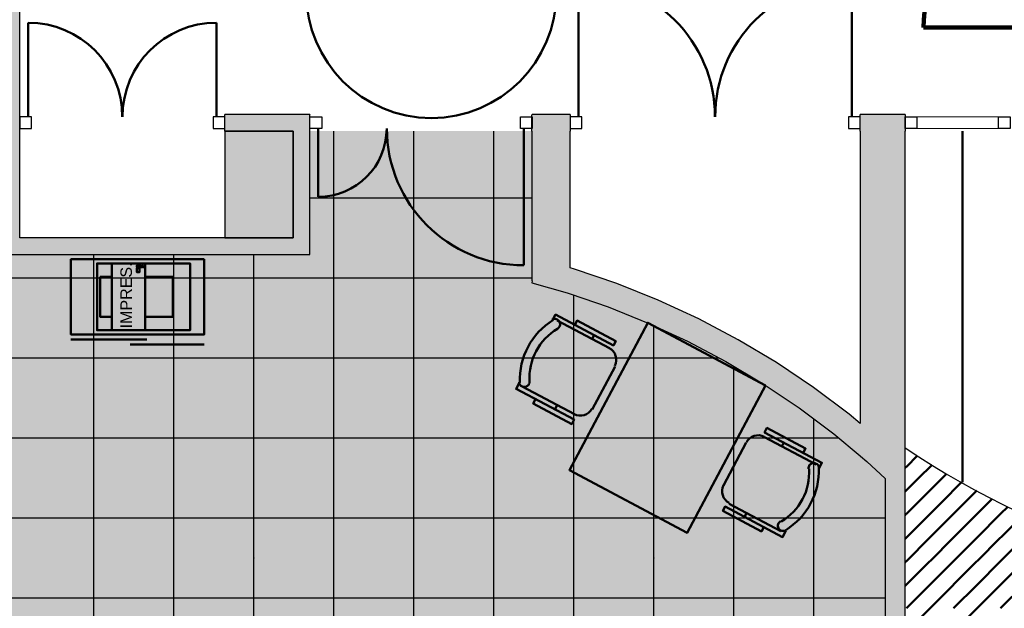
# Model space of a CAD drawing. Header units: metres. Extents: x -1 to 430, y -6 to 34.
# Tile 12 of 22: x 404.44 to 410.34, y 21.3 to 24.83. Entities that reach past the tile are written whole.
import ezdxf

# ---------------------------------------------------------------- set-up
doc = ezdxf.new("R2010")
doc.units = ezdxf.units.M
doc.linetypes.add('CONTINUA', pattern=[0])
doc.linetypes.add('VERDECKT', pattern=[9.525, 6.35, -3.175])
for name, color, linetype, lineweight in [('3D P1 MURS EXISTENTS', 7, 'CONTINUA', 25), ('3D P1 MURS NOUS', 7, 'CONTINUA', 25), ('3D P1 PILAR', 7, 'CONTINUA', 25), ('P1 ESCALES 2D', 7, 'CONTINUA', 25), ('P1 MOBLES', 7, 'CONTINUA', 25), ('P1 PAVIMENT', 7, 'CONTINUA', 25)]:
    doc.layers.add(name, color=color, linetype=linetype, lineweight=lineweight)
doc.styles.add('ARIAL', font='arial.ttf')

# ---------------------------------------------------------------- blocks, each defined once
blk = doc.blocks.new('TRAMA_0')
at = {"layer": 'P1 MOBLES', "color": 202, "linetype": 'CONTINUA', "lineweight": 50, "transparency": 33554687}
for p, q in [((409.7544, 22.1467), (409.8211, 22.2134)), ((409.8251, 22.076), (409.9083, 22.1592)), ((409.747, 22.1393), (409.7542, 22.1466)), ((409.8958, 22.0053), (409.9955, 22.105)), ((409.747, 21.9979), (409.8249, 22.0759)), ((409.9665, 21.9346), (410.0854, 22.0535)), ((409.7544, 21.8639), (409.8957, 22.0052)), ((410.0372, 21.8639), (410.1775, 22.0042)), ((409.8251, 21.7932), (409.9664, 21.9345)), ((410.1079, 21.7932), (410.2492, 21.9345)), ((410.2494, 21.9346), (410.2696, 21.9549)), ((409.747, 21.8565), (409.7542, 21.8637)), ((409.8958, 21.7225), (410.0371, 21.8637)), ((410.1786, 21.7225), (410.3199, 21.8637)), ((410.3201, 21.8639), (410.3634, 21.9072)), ((409.747, 21.7151), (409.8249, 21.793)), ((409.9665, 21.6518), (410.1078, 21.793)), ((410.2494, 21.6518), (410.3906, 21.793)), ((409.7544, 21.581), (409.8957, 21.7223)), ((410.0372, 21.581), (410.1785, 21.7223)), ((410.3201, 21.581), (410.4613, 21.7223)), ((409.8251, 21.5103), (409.9664, 21.6516)), ((410.1079, 21.5103), (410.2492, 21.6516)), ((409.747, 21.5736), (409.7542, 21.5809)), ((409.8958, 21.4396), (410.0371, 21.5809)), ((410.1786, 21.4396), (410.3199, 21.5809)), ((409.747, 21.4322), (409.8249, 21.5102)), ((409.9665, 21.3689), (410.1078, 21.5102)), ((410.2494, 21.3689), (410.3906, 21.5102)), ((409.7544, 21.2982), (409.8957, 21.4395)), ((410.0372, 21.2982), (410.1785, 21.4395)), ((410.3201, 21.2982), (410.4613, 21.4395)), ((409.8251, 21.2275), (409.9664, 21.3688)), ((410.1079, 21.2275), (410.2492, 21.3688))]:
    blk.add_line(p, q, dxfattribs=at)
blk = doc.blocks.new('TRAMA_1')
at = {"layer": 'P1 PAVIMENT', "linetype": 'CONTINUA', "lineweight": 25, "transparency": 33554687}
for points in [[(405.8338, 21.6), (405.84, 21.6063), (405.8462, 21.6), (405.84, 21.5938)], [(408.2337, 21.6), (408.24, 21.6063), (408.2462, 21.6), (408.24, 21.5938)]]:
    blk.add_hatch(color=7, dxfattribs=at).paths.add_polyline_path(points, flags=16)
at = {"layer": 'P1 PAVIMENT', "color": 7, "linetype": 'CONTINUA', "lineweight": 25, "transparency": 33554687}
for p, q in [((406.32, 24), (406.32, 24.1595)), ((406.8, 24), (406.8, 24.1595)), ((407.28, 24), (407.28, 24.1595)), ((406.177, 23.76), (407.507, 23.76)), ((403.2, 23.28), (405.6, 23.28)), ((405.6, 23.28), (407.507, 23.28)), ((408.24, 21.6), (408.24, 22.9929)), ((405.6, 22.8), (408, 22.8)), ((408, 22.8), (408.6298, 22.8)), ((408.72, 21.6), (408.72, 22.749)), ((409.2, 21.6), (409.2, 22.4328)), ((405.6, 22.32), (408, 22.32)), ((408, 22.32), (409.3471, 22.32)), ((403.2, 21.84), (405.6, 21.84)), ((408, 21.84), (409.627, 21.84)), ((404.88, 19.2), (404.88, 21.6)), ((405.36, 19.2), (405.36, 21.6)), ((405.84, 19.2), (405.84, 21.6)), ((406.32, 19.2), (406.32, 21.6)), ((406.8, 19.2), (406.8, 21.6)), ((407.28, 19.2), (407.28, 21.6)), ((407.76, 19.2), (407.76, 21.6)), ((403.2, 21.36), (405.6, 21.36)), ((405.6, 21.36), (408, 21.36))]:
    blk.add_line(p, q, dxfattribs=at)
for points in [[(406.32, 21.6), (406.32, 22.0599), (406.32, 22.0599), (406.32, 24)], [(406.8, 21.6), (406.8, 21.9291), (406.8, 21.9291), (406.8, 24)], [(407.28, 21.6), (407.28, 21.7982), (407.28, 21.7982), (407.28, 24)], [(404.88, 21.6), (404.88, 22.4526), (404.88, 22.4526), (404.88, 23.4195)], [(405.36, 21.6), (405.36, 22.3217), (405.36, 22.3217), (405.36, 23.4195)], [(405.84, 21.6), (405.84, 22.1908), (405.84, 22.1908), (405.84, 23.4195)], [(407.76, 21.6), (407.76, 21.6673), (407.76, 21.6673), (407.76, 23.1753)], [(403.2, 22.8), (403.606, 22.8), (403.606, 22.8), (405.6, 22.8)], [(403.2, 22.32), (405.3663, 22.32), (405.3663, 22.32), (405.6, 22.32)], [(405.6, 21.84), (407.1266, 21.84), (407.1266, 21.84), (408, 21.84)], [(408.24, 19.2), (408.24, 21.5364), (408.24, 21.5364), (408.24, 21.6)], [(408.72, 19.2), (408.72, 21.4055), (408.72, 21.4055), (408.72, 21.6)], [(409.2, 19.2), (409.2, 21.2746), (409.2, 21.2746), (409.2, 21.6)], [(408, 21.36), (408.887, 21.36), (408.887, 21.36), (409.627, 21.36)]]:
    blk.add_lwpolyline(points, dxfattribs=at)

msp = doc.modelspace()

# ---------------------------------------------------------------- hatches: boundary and pattern name
at = {"layer": '3D P1 MURS EXISTENTS', "linetype": 'CONTINUA', "lineweight": 18, "true_color": 0xa0a0a0, "transparency": 33554687}
for points in [[(404.4366, 23.5195), (404.4366, 28.0782), (404.3366, 28.0782), (404.3366, 23.5195)], [(406.177, 24.2595), (405.6666, 24.2595), (405.6666, 24.1595), (406.077, 24.1595), (406.077, 24.2572), (406.177, 24.2572)], [(406.177, 23.5195), (406.177, 24.2572), (406.077, 24.2572), (406.077, 23.5195)], [(407.5101, 24.2565), (407.507, 24.2565), (407.507, 24.1595), (407.737, 24.1595), (407.737, 24.2595), (407.5101, 24.2595)], [(409.747, 24.2595), (409.477, 24.2595), (409.477, 24.1595), (409.747, 24.1595)], [(407.737, 23.1831), (407.737, 24.1595), (407.507, 24.1595), (407.507, 23.2617)], [(409.747, 22.2096), (409.747, 24.1595), (409.477, 24.1595), (409.477, 22.2096)], [(404.3366, 23.4195), (406.177, 23.4195), (406.177, 23.5195), (404.3366, 23.5195)], [(409.3185, 22.3439), (409.477, 22.2116), (409.477, 22.407), (409.4116, 22.4616), (409.1975, 22.6221), (408.9752, 22.7713), (408.7455, 22.9085), (408.5089, 23.0336), (408.266, 23.1461), (408.0176, 23.2458), (407.7644, 23.3323), (407.737, 23.3401), (407.737, 23.1831), (407.9654, 23.1051), (408.2065, 23.0084), (408.4422, 22.8992), (408.6719, 22.7778), (408.8949, 22.6445), (409.1106, 22.4998)], [(407.507, 23.2495), (407.7196, 23.1891), (407.51, 23.2607)], [(409.5179, 22.1774), (409.627, 22.0762), (409.627, 22.2096), (409.4793, 22.2096)], [(409.747, 18.1095), (409.747, 22.2096), (409.627, 22.2096), (409.627, 18.1095)]]:
    msp.add_hatch(color=253, dxfattribs=at).paths.add_polyline_path(points)
at = {"layer": '3D P1 PILAR', "linetype": 'CONTINUA', "lineweight": 18, "transparency": 33554687}
msp.add_hatch(color=9, dxfattribs=at).paths.add_polyline_path([(405.667, 23.5195), (406.077, 23.5195), (406.077, 24.1595), (405.667, 24.1595)])
at = {"layer": 'P1 PAVIMENT', "linetype": 'CONTINUA', "lineweight": 25, "true_color": 0xa8d1ff, "transparency": 33554687}
h = msp.add_hatch(color=141, dxfattribs=at)
h.paths.add_polyline_path([(410.8472, 18.0827), (410.5993, 18.2166), (410.5542, 18.2441), (410.5897, 18.3045), (410.6341, 18.2774), (410.8788, 18.1451), (411.1301, 18.0259), (411.3873, 17.9199), (411.6497, 17.8276), (411.9165, 17.7491), (412.1871, 17.6847), (412.4607, 17.6346), (412.7365, 17.5988), (413.0138, 17.5776), (413.3066, 17.5705), (413.3066, 21.3124), (412.6165, 21.2595), (411.2065, 20.8204), (411.2066, 20.8197), (410.3864, 20.7495), (409.747, 21.1763), (409.747, 18.3096), (409.7493, 18.3096), (409.7493, 18.2396), (409.747, 18.2396), (409.747, 18.1095), (409.627, 18.1095), (409.627, 22.0762), (409.5179, 22.1774), (409.3185, 22.3439), (409.1106, 22.4998), (408.8949, 22.6445), (408.6719, 22.7778), (408.4422, 22.8992), (408.2065, 23.0084), (407.9654, 23.1051), (407.7196, 23.1891), (407.507, 23.2495), (407.51, 23.2607), (407.507, 23.2617), (407.507, 24.1595), (406.177, 24.1595), (406.177, 23.4195), (404.2866, 23.4195), (404.2866, 23.5195), (404.3366, 23.5195), (404.3366, 28.0782), (401.2607, 28.0782), (400.3575, 23.5195), (403.3466, 23.5195), (403.3466, 23.4195), (400.3377, 23.4195), (399.0648, 16.995), (399.9816, 16.8917), (399.9704, 16.7924), (399.0453, 16.8966), (398.2972, 13.1206), (400.936, 13.1206), (400.936, 13.4555), (400.9022, 13.4677), (400.872, 13.4852), (400.8452, 13.5077), (400.8227, 13.5345), (400.8053, 13.5647), (400.7933, 13.5976), (400.7872, 13.632), (400.7872, 13.6669), (400.7933, 13.7014), (400.8053, 13.7342), (400.8227, 13.7645), (400.8452, 13.7912), (400.872, 13.8137), (400.9022, 13.8312), (400.936, 13.8435), (400.936, 16.6836), (400.9045, 16.6871), (400.9157, 16.7865), (402.3914, 16.6203), (402.3802, 16.5209), (401.036, 16.6723), (401.036, 13.8442), (401.0717, 13.8312), (401.102, 13.8137), (401.1288, 13.7912), (401.1512, 13.7645), (401.1687, 13.7342), (401.1807, 13.7014), (401.1867, 13.6669), (401.1867, 13.632), (401.1807, 13.5976), (401.1687, 13.5647), (401.1512, 13.5345), (401.1288, 13.5077), (401.102, 13.4852), (401.0717, 13.4677), (401.036, 13.4547), (401.036, 13.1206), (403.3696, 13.1206), (403.3696, 16.4095), (403.3143, 16.4157), (403.3255, 16.5151), (403.3752, 16.5095), (404.7972, 16.5095), (404.7972, 16.4095), (403.4696, 16.4095), (403.4696, 13.1206), (405.7872, 13.1206), (405.7872, 13.455), (405.7522, 13.4677), (405.722, 13.4852), (405.6952, 13.5077), (405.6727, 13.5345), (405.6553, 13.5647), (405.6433, 13.5976), (405.6372, 13.632), (405.6372, 13.6669), (405.6433, 13.7014), (405.6553, 13.7342), (405.6727, 13.7645), (405.6952, 13.7912), (405.722, 13.8137), (405.7522, 13.8312), (405.7872, 13.8439), (405.7872, 16.4095), (405.7372, 16.4095), (405.7372, 16.5095), (405.9383, 16.5095), (405.9383, 16.4095), (405.8872, 16.4095), (405.8872, 13.8437), (405.9217, 13.8312), (405.952, 13.8137), (405.9788, 13.7912), (406.0023, 13.7631), (407.3616, 13.7631), (407.3616, 13.1206), (408.2373, 13.1206), (408.2373, 16.4095), (406.8783, 16.4095), (406.8783, 16.5095), (409.695, 16.5095), (409.695, 16.4095), (408.3373, 16.4095), (408.3373, 13.1206), (410.685, 13.1206), (410.685, 13.4546), (410.649, 13.4677), (410.6187, 13.4852), (410.5919, 13.5077), (410.5695, 13.5345), (410.552, 13.5647), (410.54, 13.5976), (410.534, 13.632), (410.534, 13.6669), (410.54, 13.7014), (410.552, 13.7342), (410.5695, 13.7645), (410.5919, 13.7912), (410.6187, 13.8137), (410.649, 13.8312), (410.685, 13.8443), (410.685, 16.4095), (410.635, 16.4095), (410.635, 16.5095), (410.8361, 16.5095), (410.8361, 16.4095), (410.785, 16.4095), (410.785, 13.8434), (410.8185, 13.8312), (410.8487, 13.8137), (410.8755, 13.7912), (410.898, 13.7645), (410.9154, 13.7342), (410.9274, 13.7014), (410.9335, 13.6669), (410.9335, 13.632), (410.9274, 13.5976), (410.9154, 13.5647), (410.898, 13.5345), (410.8755, 13.5077), (410.8487, 13.4852), (410.8185, 13.4677), (410.785, 13.4555), (410.785, 13.1206), (413.3874, 13.1206), (413.3874, 16.4095), (411.7361, 16.4095), (411.7361, 16.5095), (415.0981, 16.5095), (415.0981, 16.4095), (413.4874, 16.4095), (413.4874, 13.1206), (416.0881, 13.1206), (416.0881, 13.4547), (416.0522, 13.4677), (416.022, 13.4852), (415.9952, 13.5077), (415.9727, 13.5345), (415.9553, 13.5647), (415.9433, 13.5976), (415.9372, 13.632), (415.9372, 13.6669), (415.9433, 13.7014), (415.9553, 13.7342), (415.9727, 13.7645), (415.9952, 13.7912), (416.022, 13.8137), (416.0522, 13.8312), (416.0881, 13.8442), (416.0881, 16.4095), (416.0381, 16.4095), (416.0381, 16.5095), (416.2381, 16.5095), (416.2381, 16.4095), (416.1881, 16.4095), (416.1881, 13.8434), (416.2217, 13.8312), (416.252, 13.8137), (416.2788, 13.7912), (416.3012, 13.7645), (416.3187, 13.7342), (416.3307, 13.7014), (416.3367, 13.6669), (416.3367, 13.632), (416.3307, 13.5976), (416.3187, 13.5647), (416.3012, 13.5345), (416.2788, 13.5077), (416.252, 13.4852), (416.2217, 13.4677), (416.1881, 13.4555), (416.1881, 13.1206), (418.4973, 13.1206), (418.4973, 16.4095), (417.1781, 16.4095), (417.1781, 16.5095), (420.417, 16.5095), (420.417, 16.4095), (418.5973, 16.4095), (418.5973, 13.1206), (421.407, 13.1206), (421.407, 16.4095), (421.357, 16.4095), (421.357, 16.5095), (421.407, 16.5095), (421.407, 16.5695), (421.507, 16.5695), (421.507, 13.1206), (423.7155, 13.1206), (424.7142, 17.9395), (421.507, 17.9395), (421.507, 17.5095), (421.407, 17.5095), (421.407, 18.1395), (421.507, 18.1395), (421.507, 18.0395), (424.7349, 18.0395), (425.7009, 22.7007), (421.507, 22.7007), (421.507, 22.6507), (421.407, 22.6507), (421.407, 22.8007), (425.7216, 22.8007), (426.8153, 28.0782), (421.507, 28.0782), (421.507, 23.7407), (421.337, 23.7407), (421.337, 24.2395), (417.447, 24.2395), (417.447, 23.4895), (416.517, 23.4895), (416.517, 22.0695), (416.0484, 22.0695), (416.0484, 19.5653), (415.9784, 19.5653), (415.9784, 22.0695), (415.647, 22.0695), (414.1734, 21.4995), (413.4066, 21.32), (413.4066, 17.5741), (413.5699, 17.5787), (413.8472, 17.601), (414.1228, 17.6379), (414.3962, 17.6891), (414.6665, 17.7546), (414.9331, 17.8341), (415.1951, 17.9275), (415.4518, 18.0344), (415.7026, 18.1546), (415.9468, 18.2878), (416.1837, 18.4336), (416.2078, 18.4503), (415.9784, 18.7725), (415.9784, 18.7978), (416.0484, 18.7978), (416.0484, 18.7948), (416.2654, 18.49), (416.2666, 18.4909), (416.3059, 18.4331), (416.2489, 18.3925), (416.2484, 18.3932), (416.2219, 18.375), (415.9819, 18.2273), (415.7346, 18.0923), (415.4804, 17.9705), (415.2203, 17.8621), (414.9548, 17.7675), (414.6848, 17.687), (414.4109, 17.6206), (414.1339, 17.5687), (413.8546, 17.5314), (413.5737, 17.5087), (413.292, 17.5008), (413.0103, 17.5076), (412.7293, 17.5292), (412.4499, 17.5654), (412.1727, 17.6162), (411.8985, 17.6815), (411.6282, 17.761), (411.3623, 17.8545), (411.1018, 17.9618)])
h.paths.add_polyline_path([(410.7119, 18.0491), (410.8502, 18.0491), (410.939, 17.9432), (410.9609, 17.9054), (410.9758, 17.8643), (410.9834, 17.8213), (410.9834, 17.7776), (410.9758, 17.7346), (410.9609, 17.6935), (410.939, 17.6557), (410.911, 17.6222), (410.8775, 17.5942), (410.8396, 17.5723), (410.7986, 17.5574), (410.7556, 17.5498), (410.7119, 17.5498), (410.6689, 17.5574), (410.6278, 17.5723), (410.59, 17.5942), (410.5565, 17.6222), (410.5284, 17.6557), (410.5066, 17.6935), (410.4916, 17.7346), (410.484, 17.7776), (410.484, 17.8213), (410.4916, 17.8643), (410.5066, 17.9054), (410.5284, 17.9432), (410.5565, 17.9767), (410.59, 18.0048), (410.6278, 18.0266), (410.6689, 18.0416)], flags=16)
h.paths.add_polyline_path([(410.8472, 18.0827), (410.7119, 18.0491), (410.8054, 18.1025)], flags=16)
h.paths.add_polyline_path([(406.0367, 13.6669), (406.0367, 13.632), (406.0307, 13.5976), (406.0187, 13.5647), (406.0012, 13.5345), (405.9788, 13.5077), (405.952, 13.4852), (405.9217, 13.4677), (405.8872, 13.4552), (405.8872, 13.1206), (406.0743, 13.1206), (406.0743, 13.7206), (406.0753, 13.7331), (406.0191, 13.7331), (406.0307, 13.7014)])
h.paths.add_polyline_path([(421.407, 19.0795), (421.407, 21.7107), (421.507, 21.7107), (421.507, 19.0795)], flags=16)
h.paths.add_polyline_path([(405.6098, 17.6935), (405.5949, 17.7346), (405.5873, 17.7776), (405.5873, 17.8213), (405.5949, 17.8643), (405.6098, 17.9054), (405.6317, 17.9432), (405.6598, 17.9767), (405.6932, 18.0048), (405.7311, 18.0266), (405.7721, 18.0416), (405.8151, 18.0491), (405.8588, 18.0491), (405.9019, 18.0416), (405.9429, 18.0266), (405.9807, 18.0048), (406.0142, 17.9767), (406.0423, 17.9432), (406.0641, 17.9054), (406.0791, 17.8643), (406.0867, 17.8213), (406.0867, 17.7776), (406.0791, 17.7346), (406.0641, 17.6935), (406.0423, 17.6557), (406.0142, 17.6222), (405.9807, 17.5942), (405.9429, 17.5723), (405.9019, 17.5574), (405.8588, 17.5498), (405.8151, 17.5498), (405.7721, 17.5574), (405.7311, 17.5723), (405.6932, 17.5942), (405.6598, 17.6222), (405.6317, 17.6557)], flags=16)
h.paths.add_polyline_path([(400.9651, 17.5498), (400.9221, 17.5574), (400.8811, 17.5723), (400.8432, 17.5942), (400.8098, 17.6222), (400.7817, 17.6557), (400.7598, 17.6935), (400.7449, 17.7346), (400.7373, 17.7776), (400.7373, 17.8213), (400.7449, 17.8643), (400.7598, 17.9054), (400.7817, 17.9432), (400.8098, 17.9767), (400.8432, 18.0048), (400.8811, 18.0266), (400.9221, 18.0416), (400.9651, 18.0491), (401.0088, 18.0491), (401.0519, 18.0416), (401.0929, 18.0266), (401.1307, 18.0048), (401.1642, 17.9767), (401.1923, 17.9432), (401.2141, 17.9054), (401.2291, 17.8643), (401.2367, 17.8213), (401.2367, 17.7776), (401.2291, 17.7346), (401.2141, 17.6935), (401.1923, 17.6557), (401.1642, 17.6222), (401.1307, 17.5942), (401.0929, 17.5723), (401.0519, 17.5574), (401.0088, 17.5498)], flags=16)
h.paths.add_polyline_path([(421.2191, 24.0054), (421.2341, 23.9643), (421.2417, 23.9213), (421.2417, 23.8776), (421.2341, 23.8346), (421.2191, 23.7935), (421.1973, 23.7557), (421.1692, 23.7222), (421.1357, 23.6942), (421.0979, 23.6723), (421.0569, 23.6574), (421.0138, 23.6498), (420.9701, 23.6498), (420.9271, 23.6574), (420.8861, 23.6723), (420.8482, 23.6942), (420.8148, 23.7222), (420.7867, 23.7557), (420.7648, 23.7935), (420.7499, 23.8346), (420.7423, 23.8776), (420.7423, 23.9213), (420.7499, 23.9643), (420.7648, 24.0054), (420.7867, 24.0432), (420.8148, 24.0767), (420.8482, 24.1048), (420.8861, 24.1266), (420.9271, 24.1416), (420.9701, 24.1491), (421.0138, 24.1491), (421.0569, 24.1416), (421.0979, 24.1266), (421.1357, 24.1048), (421.1692, 24.0767), (421.1973, 24.0432)], flags=16)
h.paths.add_polyline_path([(401.1219, 23.6174), (401.0788, 23.6098), (401.0351, 23.6098), (400.9921, 23.6174), (400.9511, 23.6323), (400.9132, 23.6542), (400.8798, 23.6822), (400.8517, 23.7157), (400.8298, 23.7535), (400.8149, 23.7946), (400.8073, 23.8376), (400.8073, 23.8813), (400.8149, 23.9243), (400.8298, 23.9654), (400.8517, 24.0032), (400.8798, 24.0367), (400.9132, 24.0648), (400.9511, 24.0866), (400.9921, 24.1016), (401.0351, 24.1091), (401.0788, 24.1091), (401.1219, 24.1016), (401.1629, 24.0866), (401.2007, 24.0648), (401.2342, 24.0367), (401.2623, 24.0032), (401.2841, 23.9654), (401.2991, 23.9243), (401.3067, 23.8813), (401.3067, 23.8376), (401.2991, 23.7946), (401.2841, 23.7535), (401.2623, 23.7157), (401.2342, 23.6822), (401.2007, 23.6542), (401.1629, 23.6323)], flags=16)
h.paths.add_polyline_path([(420.8148, 17.9767), (420.8482, 18.0048), (420.8861, 18.0266), (420.9271, 18.0416), (420.9701, 18.0491), (421.0138, 18.0491), (421.0569, 18.0416), (421.0979, 18.0266), (421.1357, 18.0048), (421.1692, 17.9767), (421.1973, 17.9432), (421.2191, 17.9054), (421.2341, 17.8643), (421.2417, 17.8213), (421.2417, 17.7776), (421.2341, 17.7346), (421.2191, 17.6935), (421.1973, 17.6557), (421.1692, 17.6222), (421.1357, 17.5942), (421.0979, 17.5723), (421.0569, 17.5574), (421.0138, 17.5498), (420.9701, 17.5498), (420.9271, 17.5574), (420.8861, 17.5723), (420.8482, 17.5942), (420.8148, 17.6222), (420.7867, 17.6557), (420.7648, 17.6935), (420.7499, 17.7346), (420.7423, 17.7776), (420.7423, 17.8213), (420.7499, 17.8643), (420.7648, 17.9054), (420.7867, 17.9432)], flags=16)
h.paths.add_polyline_path([(420.9072, 14.3877), (420.877, 14.4052), (420.8502, 14.4277), (420.8277, 14.4545), (420.8103, 14.4847), (420.7983, 14.5176), (420.7922, 14.552), (420.7922, 14.5869), (420.7983, 14.6214), (420.8103, 14.6542), (420.8277, 14.6845), (420.8502, 14.7112), (420.877, 14.7337), (420.9072, 14.7512), (420.9401, 14.7631), (420.9745, 14.7692), (421.0095, 14.7692), (421.0439, 14.7631), (421.0767, 14.7512), (421.107, 14.7337), (421.1338, 14.7112), (421.1562, 14.6845), (421.1737, 14.6542), (421.1857, 14.6214), (421.1917, 14.5869), (421.1917, 14.552), (421.1857, 14.5176), (421.1737, 14.4847), (421.1562, 14.4545), (421.1338, 14.4277), (421.107, 14.4052), (421.0767, 14.3877), (421.0439, 14.3758), (421.0095, 14.3697), (420.9745, 14.3697), (420.9401, 14.3758)], flags=16)
h.paths.add_polyline_path([(416.3142, 17.6222), (416.2807, 17.5942), (416.2429, 17.5723), (416.2019, 17.5574), (416.1588, 17.5498), (416.1151, 17.5498), (416.0721, 17.5574), (416.0311, 17.5723), (415.9932, 17.5942), (415.9598, 17.6222), (415.9317, 17.6557), (415.9098, 17.6935), (415.8949, 17.7346), (415.8873, 17.7776), (415.8873, 17.8213), (415.8949, 17.8643), (415.9098, 17.9054), (415.9317, 17.9432), (415.9598, 17.9767), (415.9932, 18.0048), (416.0311, 18.0266), (416.0721, 18.0416), (416.1151, 18.0491), (416.1588, 18.0491), (416.2019, 18.0416), (416.2429, 18.0266), (416.2807, 18.0048), (416.3142, 17.9767), (416.3423, 17.9432), (416.3641, 17.9054), (416.3791, 17.8643), (416.3867, 17.8213), (416.3867, 17.7776), (416.3791, 17.7346), (416.3641, 17.6935), (416.3423, 17.6557)], flags=16)
h.paths.add_polyline_path([(410.8472, 18.0827), (410.9092, 18.0491), (410.8502, 18.0491), (410.8054, 18.1025), (410.7119, 18.0491)])

# ---------------------------------------------------------------- linework, layer by layer
at = {"layer": '3D P1 MURS EXISTENTS', "color": 7, "linetype": 'CONTINUA', "lineweight": 25, "transparency": 33554687}
for p, q in [((404.4366, 24.2595), (404.4366, 25.8295)), ((404.4366, 24.1595), (404.4366, 24.2595)), ((405.6666, 24.1595), (405.6666, 24.2595)), ((406.177, 24.2595), (405.6666, 24.2595)), ((406.177, 24.2595), (406.177, 24.2572)), ((406.177, 24.1595), (406.177, 24.2572)), ((407.507, 24.1595), (407.507, 24.2565)), ((407.507, 24.2565), (407.5101, 24.2565)), ((407.5101, 24.2565), (407.5101, 24.2595)), ((407.737, 24.2595), (407.5101, 24.2595)), ((407.737, 24.2595), (407.737, 24.1595)), ((409.477, 24.1595), (409.477, 24.2595)), ((409.747, 24.2595), (409.477, 24.2595)), ((409.747, 24.2595), (409.747, 24.1595)), ((404.4366, 23.5195), (404.4366, 24.1595)), ((405.6666, 24.1595), (406.077, 24.1595)), ((406.077, 24.1595), (406.077, 23.5195)), ((406.177, 23.5195), (406.177, 24.1595)), ((407.507, 24.1595), (407.507, 23.2617)), ((407.737, 23.3401), (407.737, 24.1595)), ((409.477, 24.1595), (409.477, 22.407)), ((409.747, 22.2096), (409.747, 24.1595)), ((406.077, 23.5195), (404.4366, 23.5195)), ((406.177, 23.4195), (406.177, 23.5195)), ((404.3366, 23.4195), (406.177, 23.4195)), ((407.7644, 23.3323), (407.737, 23.3401)), ((408.0176, 23.2458), (407.7644, 23.3323)), ((407.507, 23.2617), (407.51, 23.2607)), ((407.51, 23.2607), (407.507, 23.2495)), ((407.507, 23.2495), (407.7196, 23.1891)), ((408.266, 23.1461), (408.0176, 23.2458)), ((407.7196, 23.1891), (407.737, 23.1831)), ((407.737, 23.1831), (407.9654, 23.1051)), ((407.9654, 23.1051), (408.2065, 23.0084)), ((408.5089, 23.0336), (408.266, 23.1461)), ((408.2065, 23.0084), (408.4422, 22.8992)), ((408.7455, 22.9085), (408.5089, 23.0336)), ((408.4422, 22.8992), (408.6719, 22.7778)), ((408.9752, 22.7713), (408.7455, 22.9085)), ((408.6719, 22.7778), (408.8949, 22.6445)), ((409.1975, 22.6221), (408.9752, 22.7713)), ((408.8949, 22.6445), (409.1106, 22.4998)), ((409.4116, 22.4616), (409.1975, 22.6221)), ((409.1106, 22.4998), (409.3185, 22.3439)), ((409.477, 22.407), (409.4116, 22.4616)), ((409.3185, 22.3439), (409.477, 22.2116)), ((409.477, 22.2116), (409.477, 22.2096)), ((409.477, 22.2096), (409.4793, 22.2096)), ((409.4793, 22.2096), (409.5179, 22.1774)), ((409.747, 18.3096), (409.747, 22.2096)), ((409.5179, 22.1774), (409.627, 22.0762)), ((409.627, 22.0762), (409.627, 18.1095))]:
    msp.add_line(p, q, dxfattribs=at)
at = {"layer": '3D P1 MURS EXISTENTS', "color": 202, "linetype": 'CONTINUA', "lineweight": 50, "transparency": 33554687}
for p, q in [((407.787, 24.2445), (407.787, 25.064)), ((409.427, 24.2445), (409.427, 25.064)), ((404.4866, 24.2445), (404.4866, 24.809)), ((405.6166, 24.2445), (405.6166, 24.809)), ((406.2271, 24.1745), (406.2271, 23.7655)), ((407.46, 24.1745), (407.46, 23.3545))]:
    msp.add_line(p, q, dxfattribs=at)
at = {"layer": '3D P1 MURS EXISTENTS', "color": 7, "linetype": 'CONTINUA', "lineweight": 25, "transparency": 33554687}
for points in [[(404.4366, 24.1745), (404.5066, 24.1745), (404.5066, 24.2445), (404.4366, 24.2445), (404.4366, 24.1745)], [(405.5966, 24.1745), (405.6666, 24.1745), (405.6666, 24.2445), (405.5966, 24.2445), (405.5966, 24.1745)], [(406.177, 24.2445), (406.2471, 24.2445), (406.2471, 24.1745), (406.177, 24.1745), (406.177, 24.2445)], [(407.4399, 24.2445), (407.5101, 24.2445), (407.5101, 24.1745), (407.4399, 24.1745), (407.4399, 24.2445)], [(407.737, 24.1745), (407.807, 24.1745), (407.807, 24.2445), (407.737, 24.2445), (407.737, 24.1745)], [(409.407, 24.1745), (409.477, 24.1745), (409.477, 24.2445), (409.407, 24.2445), (409.407, 24.1745)], [(409.817, 24.1745), (409.747, 24.1745), (409.747, 24.2445), (409.817, 24.2445), (409.817, 24.1745)], [(410.377, 24.1745), (410.307, 24.1745), (410.307, 24.2445), (410.377, 24.2445), (410.377, 24.1745)]]:
    msp.add_lwpolyline(points, close=True, dxfattribs=at)
at = {"layer": '3D P1 MURS EXISTENTS', "color": 40, "linetype": 'CONTINUA', "lineweight": 18, "transparency": 33554687}
msp.add_lwpolyline([(410.307, 24.1745), (409.817, 24.1745), (409.817, 24.2445), (410.307, 24.2445), (410.307, 24.1745)], close=True, dxfattribs=at)
at = {"layer": '3D P1 MURS EXISTENTS', "color": 202, "linetype": 'CONTINUA', "lineweight": 50, "transparency": 33554687}
for centre, radius, start, end in [((407.787, 24.2445), 0.8195, 0, 90), ((409.427, 24.2445), 0.8195, 90, 180), ((404.4866, 24.2445), 0.5645, 0, 90), ((405.6166, 24.2445), 0.5645, 90, 180)]:
    msp.add_arc(centre, radius, start, end, dxfattribs=at)
for centre, major_axis, start_param, end_param in [((406.2271, 24.1745), (0.41, 0), 4.712389, 6.283185), ((407.46, 24.1745), (0.8219, 0), 3.141593, 4.712389)]:
    msp.add_ellipse(centre, major_axis=major_axis, ratio=0.997665, start_param=start_param, end_param=end_param, dxfattribs=at)
at = {"layer": '3D P1 MURS NOUS', "color": 240, "linetype": 'CONTINUA', "lineweight": 140, "transparency": 33554687}
msp.add_line((410.757, 24.7804), (409.858, 24.7804), dxfattribs=at)
msp.add_arc((410.757, 24.7804), 0.899, 90, 180, dxfattribs=at)
at = {"layer": '3D P1 PILAR', "color": 7, "linetype": 'CONTINUA', "lineweight": 25, "transparency": 33554687}
for p, q in [((406.077, 24.1595), (405.667, 24.1595)), ((405.667, 24.1595), (405.667, 23.5195)), ((406.077, 23.5195), (406.077, 24.1595)), ((405.667, 23.5195), (406.077, 23.5195))]:
    msp.add_line(p, q, dxfattribs=at)
at = {"layer": 'P1 ESCALES 2D', "color": 7, "lineweight": 25, "transparency": 33554687}
msp.add_arc((412.6518, 26.6124), 5.2332, 236.28434, 302.80462, dxfattribs=at)
at = {"layer": 'P1 MOBLES', "color": 202, "linetype": 'CONTINUA', "lineweight": 50, "transparency": 33554687}
for p, q in [((410.0902, 22.0545), (410.0902, 24.1596)), ((407.6603, 23.0244), (407.9743, 22.8576)), ((407.8815, 22.9356), (407.8696, 22.9132)), ((408.0076, 22.7488), (407.8705, 22.4909)), ((407.7637, 22.4613), (407.4497, 22.6282)), ((407.6452, 22.4908), (407.6591, 22.5169)), ((408.7944, 22.2914), (408.6574, 22.0335)), ((409.2135, 22.1598), (408.9032, 22.3247)), ((409.0198, 22.2915), (409.0079, 22.2691)), ((408.6907, 21.9247), (409.0009, 21.7599)), ((408.7834, 21.8467), (408.7953, 21.8691))]:
    msp.add_line(p, q, dxfattribs=at)
at = {"layer": 'P1 MOBLES', "linetype": 'CONTINUA', "lineweight": 50, "transparency": 33554687}
for p, q in [((405.1987, 22.9105), (404.7425, 22.9105)), ((405.5425, 22.8805), (405.0987, 22.8805))]:
    msp.add_line(p, q, dxfattribs=at)
at = {"layer": 'P1 MOBLES', "color": 202, "linetype": 'CONTINUA', "lineweight": 50, "transparency": 33554687}
for points in [[(405.5425, 23.3905), (404.7425, 23.3905), (404.7425, 22.9405), (405.5425, 22.9405), (405.5425, 23.3905)], [(408.9092, 22.6345), (408.44, 21.7514), (407.7335, 22.1268), (408.2027, 23.0099), (408.9092, 22.6345)]]:
    msp.add_lwpolyline(points, close=True, dxfattribs=at)
at = {"layer": 'P1 MOBLES', "linetype": 'CONTINUA', "lineweight": 50, "transparency": 33554687}
for points in [[(404.9878, 23.3662), (404.9878, 22.9651), (404.8998, 22.9651), (404.8998, 23.3662), (404.9878, 23.3662)], [(404.9878, 23.3662), (405.1885, 23.3662), (405.1885, 22.9651), (404.9878, 22.9651), (404.9878, 23.3662)], [(405.1552, 23.3374), (405.1552, 23.3138), (405.1383, 23.3138), (405.1383, 23.3374), (405.1552, 23.3374)], [(405.1441, 23.3535), (405.1441, 23.3431), (405.1384, 23.3431), (405.1384, 23.3535), (405.1441, 23.3535)], [(405.1556, 23.3535), (405.1556, 23.3431), (405.1498, 23.3431), (405.1498, 23.3535), (405.1556, 23.3535)], [(405.1671, 23.3535), (405.1671, 23.3431), (405.1613, 23.3431), (405.1613, 23.3535), (405.1671, 23.3535)], [(405.1785, 23.3535), (405.1785, 23.3431), (405.1728, 23.3431), (405.1728, 23.3535), (405.1785, 23.3535)], [(405.1885, 23.3662), (405.4577, 23.3662), (405.4577, 22.9651), (405.1885, 22.9651), (405.1885, 23.3662)], [(404.9191, 23.2859), (404.9878, 23.2859), (404.9878, 23.0453), (404.9191, 23.0453), (404.9191, 23.2859)], [(405.1885, 23.2859), (405.3545, 23.2859), (405.3545, 23.0453), (405.1885, 23.0453), (405.1885, 23.2859)]]:
    msp.add_lwpolyline(points, close=True, dxfattribs=at)
at = {"layer": 'P1 MOBLES', "color": 202, "linetype": 'CONTINUA', "lineweight": 50, "transparency": 33554687}
for points in [[(407.7657, 22.9972), (407.7796, 23.0233), (408.0113, 22.9002), (407.9974, 22.874), (407.6498, 23.0588), (407.6319, 23.0251)], [(407.6611, 22.9734), (407.6663, 22.9771), (407.6706, 22.9816), (407.6738, 22.9867), (407.676, 22.9924), (407.6771, 22.9983), (407.6771, 23.0044), (407.6758, 23.0105), (407.6733, 23.0164), (407.6697, 23.0216), (407.6653, 23.026), (407.6601, 23.0293), (407.6545, 23.0315), (407.6486, 23.0327), (407.6425, 23.0327), (407.6364, 23.0315), (407.6305, 23.0291)], [(408.0048, 22.7526), (408.0108, 22.7673), (408.0137, 22.7824), (408.0136, 22.7976), (408.0106, 22.8123), (408.0048, 22.8262), (407.9964, 22.8388), (407.9856, 22.8497), (407.9724, 22.8585)], [(407.5293, 22.5523), (407.5154, 22.5262), (407.7471, 22.403), (407.761, 22.4292), (407.4134, 22.6139), (407.4333, 22.6513)], [(407.4312, 22.654), (407.4325, 22.6477), (407.4349, 22.642), (407.4383, 22.6369), (407.4426, 22.6327), (407.4476, 22.6293), (407.4532, 22.6269), (407.4593, 22.6256), (407.4657, 22.6256), (407.4719, 22.6268), (407.4777, 22.6291), (407.4828, 22.6325), (407.4871, 22.6368), (407.4905, 22.6418), (407.4929, 22.6473), (407.4943, 22.6534), (407.4944, 22.6598)], [(407.7619, 22.4623), (407.7766, 22.4563), (407.7917, 22.4534), (407.8068, 22.4536), (407.8215, 22.4566), (407.8354, 22.4623), (407.848, 22.4707), (407.859, 22.4815), (407.8678, 22.4947)], [(408.9013, 22.3264), (408.8866, 22.3324), (408.8715, 22.3352), (408.8563, 22.3351), (408.8416, 22.3321), (408.8277, 22.3263), (408.8151, 22.318), (408.8042, 22.3071), (408.7954, 22.294)], [(409.1357, 22.2299), (409.1496, 22.2561), (408.9178, 22.3793), (408.9039, 22.3531), (409.2478, 22.1703), (409.23, 22.1367)], [(409.2302, 22.1404), (409.229, 22.1467), (409.2265, 22.1524), (409.2231, 22.1574), (409.2188, 22.1617), (409.2138, 22.1651), (409.2082, 22.1675), (409.2021, 22.1688), (409.1957, 22.1688), (409.1895, 22.1676), (409.1837, 22.1652), (409.1787, 22.1619), (409.1743, 22.1576), (409.1709, 22.1526), (409.1685, 22.147), (409.1671, 22.141), (409.167, 22.1346)], [(408.6583, 22.036), (408.6523, 22.0213), (408.6494, 22.0062), (408.6496, 21.9911), (408.6526, 21.9763), (408.6583, 21.9625), (408.6667, 21.9498), (408.6775, 21.9389), (408.6907, 21.9301)], [(408.8993, 21.7851), (408.8854, 21.7589), (408.6536, 21.8821), (408.6675, 21.9082), (409.0115, 21.7255), (409.0313, 21.7629)], [(409.0003, 21.8209), (408.9951, 21.8173), (408.9908, 21.8128), (408.9876, 21.8076), (408.9854, 21.802), (408.9843, 21.796), (408.9843, 21.7899), (408.9856, 21.7839), (408.9881, 21.778), (408.9917, 21.7727), (408.9961, 21.7684), (409.0013, 21.7651), (409.0069, 21.7628), (409.0128, 21.7617), (409.0189, 21.7617), (409.025, 21.7628), (409.0309, 21.7653)]]:
    msp.add_lwpolyline(points, dxfattribs=at)
at = {"layer": 'P1 MOBLES', "color": 202, "linetype": 'VERDECKT', "lineweight": 50, "transparency": 33554687}
msp.add_circle((406.9052, 24.9874), 0.75, dxfattribs=at)
at = {"layer": 'P1 MOBLES', "color": 202, "linetype": 'CONTINUA', "lineweight": 50, "transparency": 33554687}
for centre, radius, start, end in [((407.853, 22.6704), 0.4167, 121.58929, 182.4614), ((407.8343, 22.6804), 0.3405, 120.27352, 183.78104), ((408.8308, 22.112), 0.3405, 300.27377, 3.78056), ((408.8122, 22.122), 0.4167, 301.5892, 2.46105)]:
    msp.add_arc(centre, radius, start, end, dxfattribs=at)

# ---------------------------------------------------------------- block references
msp.add_blockref('TRAMA_0', (0, 0), dxfattribs=at)
at = {"layer": 'P1 PAVIMENT', "color": 7, "linetype": 'CONTINUA', "lineweight": 25, "transparency": 33554687}
msp.add_blockref('TRAMA_1', (0, 0), dxfattribs=at)

# ---------------------------------------------------------------- texts
at = {"layer": 'P1 MOBLES', "linetype": 'CONTINUA', "lineweight": 50, "transparency": 33554687, "insert": (405.1098, 22.9767), "char_height": 0.068762, "width": 0.429705, "attachment_point": 7, "rotation": 90, "style": 'ARIAL'}
msp.add_mtext('\\W1.00;IMPRES.', dxfattribs=at)

doc.saveas('drawing.dxf')
